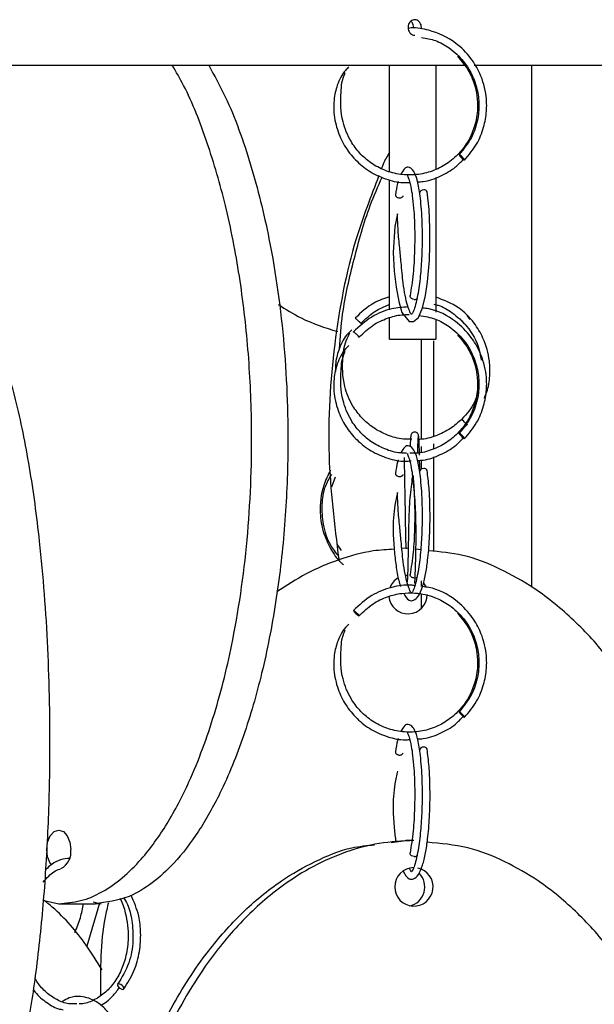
# Model space of a CAD drawing. Header units: millimetres. Extents: x 331 to 1634, y 417 to 1709.
# Tile 131 of 142: x 1489 to 1527, y 895 to 959. Entities that reach past the tile are written whole.
import ezdxf

# ---------------------------------------------------------------- set-up
doc = ezdxf.new("R2010")
doc.units = ezdxf.units.MM

msp = doc.modelspace()

# ---------------------------------------------------------------- linework, layer by layer
at = {"color": 7, "linetype": 'Continuous', "lineweight": 25}
for p, q in [((1453.707, 956.164), (1518.181, 956.164)), ((1518.791, 956.164), (1545.594, 956.164)), ((1522.536, 922.442), (1522.536, 956.164)), ((1517.997, 939.656), (1518.155, 939.452)), ((1518.549, 939.743), (1518.351, 940.009)), ((1513.315, 938.474), (1516.315, 938.474)), ((1515.391, 932.023), (1515.391, 938.474)), ((1516.185, 932.201), (1516.185, 938.357)), ((1515.391, 931.176), (1515.391, 931.536)), ((1516.185, 931.386), (1516.185, 931.7)), ((1516.185, 924.75), (1516.185, 930.875)), ((1515.391, 930.081), (1515.391, 930.654)), ((1509.605, 928.935), (1509.84, 929.571)), ((1510.221, 924.815), (1509.95, 925.22)), ((1515.374, 924.859), (1515.371, 925.041)), ((1514.515, 924.974), (1514.125, 924.941)), ((1515.374, 924.859), (1515.032, 924.904)), ((1514.359, 923.214), (1514.487, 923.223)), ((1515.078, 923.09), (1515.1, 923.078)), ((1515.391, 922.489), (1515.391, 922.866)), ((1515.522, 922.714), (1515.665, 922.465)), ((1515.391, 921.082), (1515.391, 921.968)), ((1513.429, 905.95), (1514.373, 906.078)), ((1514.894, 906.078), (1514.373, 906.078)), ((1491.007, 902.198), (1491.94, 901.998)), ((1494.168, 902.109), (1494.687, 901.998)), ((1491.94, 901.998), (1494.285, 901.998)), ((1494.571, 902.023), (1493.749, 899.26)), ((1494.687, 901.998), (1494.285, 901.998))]:
    msp.add_line(p, q, dxfattribs=at)
at = {"color": 7, "linetype": 'Continuous', "lineweight": 25, "flags": 128}
for points in [[(1518.172, 950.042), (1518.176, 950.057), (1518.154, 950.096), (1518.107, 950.154), (1518.044, 950.222), (1517.974, 950.289), (1517.907, 950.346), (1517.855, 950.383), (1517.824, 950.396), (1517.819, 950.381), (1517.842, 950.342), (1517.888, 950.284), (1517.951, 950.216), (1518.021, 950.149), (1518.088, 950.092), (1518.141, 950.055), (1518.172, 950.042)], [(1513.847, 946.566), (1513.672, 945.746), (1513.561, 944.075), (1513.631, 942.87), (1513.745, 941.84), (1513.917, 940.894), (1514.131, 940.189), (1514.59, 939.608), (1514.882, 939.605), (1515.192, 939.877), (1515.46, 940.486), (1515.655, 941.292), (1515.788, 942.182), (1515.906, 943.583), (1515.94, 944.55), (1515.937, 945.662), (1515.88, 946.849), (1515.756, 947.989), (1515.756, 947.989)], [(1515.543, 948.113), (1515.446, 948.101), (1515.359, 948.064), (1515.296, 948.007), (1515.266, 947.939), (1515.27, 947.877)], [(1514.927, 941.042), (1514.831, 941.057), (1514.745, 941.096), (1514.681, 941.154), (1514.651, 941.222), (1514.655, 941.283)], [(1518.351, 932.938), (1518.338, 932.953), (1518.301, 932.992), (1518.244, 933.05), (1518.177, 933.118), (1518.109, 933.185), (1518.051, 933.242), (1518.012, 933.279), (1517.997, 933.292), (1518.009, 933.277), (1518.047, 933.238), (1518.103, 933.18), (1518.171, 933.112), (1518.239, 933.044), (1518.297, 932.988), (1518.336, 932.95), (1518.351, 932.938)], [(1518.172, 932.042), (1518.176, 932.057), (1518.154, 932.096), (1518.107, 932.154), (1518.044, 932.222), (1517.974, 932.289), (1517.907, 932.346), (1517.855, 932.383), (1517.824, 932.396), (1517.819, 932.381), (1517.842, 932.342), (1517.888, 932.284), (1517.951, 932.216), (1518.021, 932.149), (1518.088, 932.092), (1518.141, 932.055), (1518.172, 932.042)], [(1515.543, 930.113), (1515.446, 930.101), (1515.359, 930.064), (1515.296, 930.007), (1515.266, 929.939), (1515.27, 929.877)], [(1514.927, 923.042), (1514.831, 923.057), (1514.745, 923.096), (1514.681, 923.154), (1514.651, 923.222), (1514.655, 923.283)], [(1518.172, 914.042), (1518.176, 914.057), (1518.154, 914.096), (1518.107, 914.154), (1518.044, 914.222), (1517.974, 914.289), (1517.907, 914.346), (1517.855, 914.383), (1517.824, 914.396), (1517.819, 914.381), (1517.842, 914.342), (1517.888, 914.284), (1517.951, 914.216), (1518.021, 914.149), (1518.088, 914.092), (1518.141, 914.055), (1518.172, 914.042)], [(1515.543, 912.113), (1515.446, 912.101), (1515.359, 912.064), (1515.296, 912.007), (1515.266, 911.939), (1515.27, 911.877)], [(1491.488, 904.479), (1491.389, 904.614), (1491.22, 905.019), (1491.16, 905.498), (1491.22, 905.976), (1491.389, 906.382), (1491.641, 906.653), (1491.94, 906.748), (1492.238, 906.653), (1492.491, 906.382), (1492.66, 905.976), (1492.719, 905.498), (1492.719, 905.498)], [(1514.927, 905.042), (1514.831, 905.057), (1514.745, 905.096), (1514.681, 905.154), (1514.651, 905.222), (1514.655, 905.283)], [(1496.079, 896.462), (1496.129, 896.477), (1496.151, 896.516), (1496.14, 896.574), (1496.099, 896.642), (1496.034, 896.709), (1495.955, 896.766), (1495.874, 896.803), (1495.803, 896.816), (1495.753, 896.801), (1495.731, 896.762), (1495.742, 896.704), (1495.783, 896.636), (1495.848, 896.569), (1495.927, 896.512), (1496.008, 896.475), (1496.079, 896.462)]]:
    msp.add_lwpolyline(points, dxfattribs=at)
at = {"color": 7, "linetype": 'Continuous', "lineweight": 25}
for centre, radius, start, end in [((1515.569, 947.913), 0.202, 22.03453, 97.3882), ((1514.959, 941.233), 0.194, 260.5303, 339.81943), ((1515.569, 929.913), 0.202, 22.03453, 97.3882), ((1514.959, 923.233), 0.194, 260.5303, 339.81943), ((1514.515, 921.974), 1.25, 120.53216, 160.4859), ((1514.515, 921.974), 1.25, 185.81591, 0), ((1511.727, 921.367), 0.846, 210.62407, 244.67177), ((1515.569, 911.913), 0.202, 22.03453, 97.3882), ((1491.539, 905.331), 1.192, 296.91657, 8.06288), ((1514.959, 905.233), 0.194, 260.5303, 339.81943), ((1514.904, 903.087), 1.241, 90.44191, 180.43519), ((1514.904, 903.084), 1.241, 180.29074, 78.33072), ((1514.35, 903.079), 1.256, 283.04487, 44.97777)]:
    msp.add_arc(centre, radius, start, end, dxfattribs=at)
for points, knots in [([(1515.378, 958.521), (1515.381, 958.551), (1515.392, 958.635), (1515.369, 958.778), (1515.298, 958.928), (1515.187, 959.042), (1515.05, 959.107), (1514.902, 959.116), (1514.76, 959.067), (1514.639, 958.968), (1514.554, 958.828), (1514.514, 958.663), (1514.523, 958.492), (1514.581, 958.334), (1514.681, 958.209), (1514.81, 958.125), (1514.906, 958.115), (1514.953, 958.11)], [0, 0, 0, 0, 0.036396, 0.105381, 0.174365, 0.24335, 0.312335, 0.38132, 0.450305, 0.51929, 0.588275, 0.65726, 0.726244, 0.795229, 0.864214, 0.933199, 1, 1, 1, 1]), ([(1514.886, 958.609), (1514.881, 958.665), (1514.871, 958.777), (1514.804, 958.92), (1514.735, 958.983), (1514.705, 959.01)], [0, 0, 0, 0, 0.357832, 0.715663, 1, 1, 1, 1]), ([(1518.176, 950.043), (1518.454, 950.375), (1518.986, 951.007), (1519.437, 952.117), (1519.624, 953.171), (1519.597, 954.361), (1519.269, 955.541), (1518.572, 956.719), (1517.505, 957.787), (1516.127, 958.408), (1515.04, 958.622), (1514.595, 958.562), (1514.528, 958.554)], [0, 0, 0, 0, 0.1096452, 0.2093709, 0.2991664, 0.3790241, 0.5084852, 0.6033301, 0.7232419, 0.8854199, 0.9828947, 1, 1, 1, 1]), ([(1515.391, 957.968), (1515.696, 957.916), (1516.333, 957.809), (1517.272, 957.266), (1518.264, 956.357), (1518.909, 955.126), (1519.144, 953.826), (1519.07, 952.663), (1518.671, 951.434), (1518.111, 950.751), (1517.82, 950.395)], [0, 0, 0, 0, 0.095287, 0.198602, 0.329228, 0.505903, 0.612059, 0.729818, 0.859129, 1, 1, 1, 1]), ([(1491.94, 901.998), (1492.413, 902.037), (1493.361, 902.114), (1494.748, 902.708), (1496.065, 903.625), (1497.507, 905.054), (1498.983, 907.109), (1500.612, 910.23), (1502.076, 914.212), (1503.403, 919.609), (1504.273, 925.927), (1504.491, 932.268), (1504.228, 937.828), (1503.673, 942.554), (1502.798, 947.042), (1501.589, 951.179), (1500.413, 954.227), (1499.529, 955.736), (1499.278, 956.164)], [0, 0, 0, 0, 0.034649, 0.069313, 0.104388, 0.139488, 0.193045, 0.246688, 0.324737, 0.402911, 0.510717, 0.618604, 0.691615, 0.764831, 0.837755, 0.905541, 0.973241, 1, 1, 1, 1]), ([(1501.633, 956.164), (1502, 955.499), (1503.075, 953.553), (1504.413, 949.771), (1505.751, 944.391), (1506.618, 938.067), (1506.837, 931.728), (1506.573, 926.168), (1506.019, 921.44), (1505.141, 916.958), (1503.945, 912.802), (1502.554, 909.375), (1501.014, 906.624), (1499.531, 904.678), (1498.005, 903.296), (1496.306, 902.247), (1495.03, 902.089), (1494.285, 901.998)], [0, 0, 0, 0, 0.040511, 0.118581, 0.196776, 0.304611, 0.412526, 0.485556, 0.558792, 0.631735, 0.69954, 0.767257, 0.817605, 0.86788, 0.906778, 0.945637, 1, 1, 1, 1]), ([(1517.712, 956.76), (1517.954, 956.477), (1518.412, 955.941), (1518.916, 954.79), (1519.092, 953.521), (1518.877, 952.267), (1518.453, 951.282), (1517.837, 950.444), (1517.035, 949.766), (1516.095, 949.294), (1515.072, 949.061), (1514.023, 949.075), (1513.015, 949.341), (1512.118, 949.82), (1511.379, 950.469), (1510.727, 951.346), (1510.178, 952.679), (1510.142, 954.187), (1510.257, 955.277), (1510.451, 955.659), (1510.463, 955.682)], [0, 0, 0, 0, 0.056538, 0.106909, 0.188776, 0.246731, 0.298158, 0.350833, 0.404406, 0.458009, 0.511613, 0.565212, 0.618816, 0.671342, 0.720676, 0.768599, 0.837588, 0.934979, 0.996002, 1, 1, 1, 1]), ([(1513.315, 949.304), (1513.315, 949.78), (1513.315, 951.712), (1513.315, 954.057), (1513.315, 955.947), (1513.315, 956.164)], [0, 0, 0, 0, 0.224086, 0.910946, 1, 1, 1, 1]), ([(1516.315, 956.164), (1516.315, 955.221), (1516.315, 952.893), (1516.315, 950.735), (1516.315, 949.451)], [0, 0, 0, 0, 0.404843, 1, 1, 1, 1]), ([(1510.687, 956.053), (1510.614, 955.983), (1510.278, 955.665), (1509.925, 954.924), (1509.71, 953.983), (1509.708, 952.952), (1509.943, 951.889), (1510.466, 950.819), (1511.197, 949.925), (1512.124, 949.21), (1513.195, 948.757), (1514.056, 948.554), (1514.534, 948.595), (1514.627, 948.603)], [0, 0, 0, 0, 0.028742, 0.132253, 0.224011, 0.303, 0.423321, 0.530037, 0.639379, 0.750583, 0.861882, 0.973179, 1, 1, 1, 1]), ([(1513.315, 950.528), (1513.168, 950.289), (1512.968, 949.962), (1512.843, 949.594), (1512.81, 949.495)], [0, 0, 0, 0, 0.7326774, 1, 1, 1, 1]), ([(1515.134, 948.637), (1515.258, 948.642), (1515.768, 948.662), (1516.615, 948.98), (1517.5, 949.47), (1517.93, 949.917), (1518.095, 950.087)], [0, 0, 0, 0, 0.110011, 0.454028, 0.791109, 1, 1, 1, 1]), ([(1515.141, 941.166), (1515.206, 941.556), (1515.329, 942.3), (1515.427, 943.63), (1515.461, 944.871), (1515.439, 946.233), (1515.344, 947.54), (1515.167, 948.603), (1514.977, 949.208), (1514.775, 949.506), (1514.474, 949.603), (1514.296, 949.541), (1514.144, 949.268), (1514.061, 949.117)], [0, 0, 0, 0, 0.1126517, 0.2151346, 0.3075146, 0.3897976, 0.5236267, 0.6314253, 0.7297013, 0.8097507, 0.8457722, 0.914987, 1, 1, 1, 1]), ([(1512.644, 949.036), (1512.121, 947.689), (1510.765, 944.2), (1509.639, 938.095), (1509.195, 931.096), (1509.765, 926.476), (1510.042, 924.236)], [0, 0, 0, 0, 0.1733996, 0.4491956, 0.732886, 1, 1, 1, 1]), ([(1510.088, 937.858), (1510.142, 938.602), (1510.283, 940.562), (1511.024, 943.646), (1511.833, 946.634), (1512.583, 948.337), (1512.85, 948.945)], [0, 0, 0, 0, 0.193224, 0.509053, 0.824807, 1, 1, 1, 1]), ([(1513.315, 940.368), (1513.315, 940.685), (1513.315, 941.593), (1513.315, 943.602), (1513.315, 946.087), (1513.315, 947.942), (1513.315, 948.768)], [0, 0, 0, 0, 0.160717, 0.4599, 0.759562, 1, 1, 1, 1]), ([(1513.886, 948.667), (1513.87, 948.62), (1513.793, 948.392), (1513.744, 948.065), (1513.705, 947.805)], [0, 0, 0, 0, 0.203956, 1, 1, 1, 1]), ([(1514.478, 949.059), (1514.478, 949.067), (1514.48, 949.096), (1514.48, 949.043), (1514.594, 948.794), (1514.723, 948.253), (1514.829, 947.54), (1514.909, 946.686), (1514.96, 945.547), (1514.953, 944.156), (1514.865, 942.593), (1514.726, 941.727), (1514.652, 941.272)], [0, 0, 0, 0, 0.02921, 0.108886, 0.19578, 0.302814, 0.378357, 0.470236, 0.578423, 0.702846, 0.843404, 1, 1, 1, 1]), ([(1516.315, 948.916), (1516.315, 947.786), (1516.315, 945.711), (1516.315, 943.114), (1516.315, 941.286), (1516.315, 940.489), (1516.315, 940.21)], [0, 0, 0, 0, 0.3205654, 0.5885109, 0.856072, 1, 1, 1, 1]), ([(1513.708, 947.805), (1513.706, 947.791), (1513.702, 947.76), (1513.726, 947.71), (1513.77, 947.664), (1513.833, 947.627), (1513.908, 947.604), (1513.984, 947.599), (1514.036, 947.601), (1514.058, 947.609), (1514.06, 947.61)], [0, 0, 0, 0, 0.113282, 0.267934, 0.414653, 0.547699, 0.715997, 0.849052, 0.982107, 1, 1, 1, 1]), ([(1515.108, 941.113), (1515.066, 940.924), (1514.979, 940.537), (1514.838, 940.214), (1514.728, 940.031), (1514.706, 940.074), (1514.484, 940.608), (1514.334, 941.265), (1514.186, 942.209), (1514.094, 943.248), (1513.977, 944.414), (1513.872, 945.509), (1513.847, 946.217), (1513.834, 946.568)], [0, 0, 0, 0, 0.071134, 0.14497, 0.211025, 0.370445, 0.460932, 0.546647, 0.62857, 0.745086, 0.821992, 0.911757, 1, 1, 1, 1]), ([(1484.51, 942.45), (1484.77, 942.411), (1485.29, 942.333), (1486.051, 941.739), (1486.773, 940.822), (1487.564, 939.393), (1488.374, 937.339), (1489.268, 934.217), (1490.07, 930.235), (1490.798, 924.838), (1491.276, 918.521), (1491.395, 912.18), (1491.251, 906.62), (1490.947, 901.892), (1490.465, 897.41), (1489.809, 893.254), (1489.046, 889.826), (1488.201, 887.076), (1487.388, 885.13), (1486.551, 883.748), (1485.619, 882.699), (1484.919, 882.541), (1484.51, 882.45)], [0, 0, 0, 0, 0.028732, 0.057477, 0.086562, 0.11567, 0.160081, 0.204563, 0.269285, 0.33411, 0.423508, 0.512972, 0.573515, 0.634229, 0.694701, 0.750912, 0.807051, 0.84879, 0.89047, 0.922717, 0.954932, 1, 1, 1, 1]), ([(1513.315, 941.206), (1512.967, 941.089), (1512.129, 940.807), (1511.487, 940.191), (1511.111, 939.831)], [0, 0, 0, 0, 0.4151927, 1, 1, 1, 1]), ([(1519.435, 934.651), (1519.498, 934.786), (1519.711, 935.243), (1519.823, 936.07), (1519.811, 937.255), (1519.477, 938.44), (1518.773, 939.61), (1517.782, 940.633), (1516.824, 940.996), (1516.315, 941.19)], [0, 0, 0, 0, 0.054441, 0.185114, 0.301328, 0.489725, 0.627739, 0.802209, 1, 1, 1, 1]), ([(1506.127, 940.709), (1506.616, 940.402), (1507.815, 939.649), (1509.158, 939.216), (1509.953, 938.96)], [0, 0, 0, 0, 0.408266, 1, 1, 1, 1]), ([(1514.524, 940.553), (1514.169, 940.529), (1513.35, 940.472), (1512.089, 939.95), (1511.37, 939.283), (1510.995, 938.935)], [0, 0, 0, 0, 0.267532, 0.618152, 1, 1, 1, 1]), ([(1511.482, 939.496), (1511.765, 939.77), (1512.302, 940.29), (1512.99, 940.577), (1513.315, 940.713)], [0, 0, 0, 0, 0.528303, 1, 1, 1, 1]), ([(1518.176, 932.043), (1518.454, 932.375), (1518.986, 933.007), (1519.437, 934.117), (1519.624, 935.171), (1519.597, 936.362), (1519.268, 937.54), (1518.573, 938.723), (1517.504, 939.764), (1516.36, 940.382), (1515.593, 940.465), (1515.458, 940.48)], [0, 0, 0, 0, 0.1191604, 0.2275404, 0.3251285, 0.4119165, 0.5526125, 0.6556881, 0.7860061, 0.9622582, 1, 1, 1, 1]), ([(1516.185, 940.722), (1516.281, 940.704), (1516.709, 940.619), (1517.462, 940.151), (1518.46, 939.256), (1519.094, 938.134), (1519.21, 937.335), (1519.242, 937.108)], [0, 0, 0, 0, 0.058465, 0.260952, 0.516944, 0.863157, 1, 1, 1, 1]), ([(1511.111, 939.831), (1511.113, 939.83), (1511.115, 939.826), (1511.142, 939.801), (1511.183, 939.762), (1511.234, 939.715), (1511.293, 939.661), (1511.345, 939.614), (1511.372, 939.59), (1511.38, 939.583)], [0, 0, 0, 0, 0.13785, 0.312213, 0.450053, 0.60206, 0.762284, 0.922509, 1, 1, 1, 1]), ([(1511.367, 938.6), (1511.648, 938.872), (1512.185, 939.39), (1513.151, 939.842), (1513.959, 940.059), (1514.435, 940.058), (1514.594, 940.057)], [0, 0, 0, 0, 0.318337, 0.607852, 0.868527, 1, 1, 1, 1]), ([(1513.315, 938.474), (1513.315, 938.515), (1513.315, 938.597), (1513.315, 939.096), (1513.315, 939.635), (1513.315, 939.855)], [0, 0, 0, 0, 0.372285, 0.744724, 1, 1, 1, 1]), ([(1515.246, 940.001), (1515.601, 939.942), (1516.288, 939.829), (1517.272, 939.268), (1518.264, 938.357), (1518.909, 937.126), (1519.144, 935.826), (1519.07, 934.663), (1518.671, 933.434), (1518.111, 932.751), (1517.82, 932.395)], [0, 0, 0, 0, 0.108908, 0.210668, 0.339327, 0.513342, 0.617899, 0.733885, 0.86125, 1, 1, 1, 1]), ([(1516.315, 939.749), (1516.315, 939.45), (1516.315, 938.689), (1516.315, 938.555), (1516.315, 938.474)], [0, 0, 0, 0, 0.394503, 1, 1, 1, 1]), ([(1510.89, 939.081), (1510.771, 938.968), (1510.386, 938.605), (1510.024, 937.818), (1509.822, 937.004), (1509.835, 936.533), (1509.839, 936.385)], [0, 0, 0, 0, 0.163353, 0.527863, 0.851445, 1, 1, 1, 1]), ([(1514.762, 932.006), (1514.58, 932.002), (1514.044, 931.991), (1513.184, 932.245), (1512.269, 932.715), (1511.515, 933.366), (1510.849, 934.243), (1510.296, 935.573), (1510.246, 937.09), (1510.436, 938.281), (1510.698, 938.755), (1510.765, 938.876)], [0, 0, 0, 0, 0.057369, 0.169188, 0.278753, 0.381652, 0.481606, 0.62558, 0.82907, 0.956426, 1, 1, 1, 1]), ([(1510.999, 938.922), (1510.997, 938.925), (1510.99, 938.935), (1510.995, 938.935), (1510.998, 938.936)], [0, 0, 0, 0, 0.284432, 1, 1, 1, 1]), ([(1510.998, 938.936), (1511.004, 938.934), (1511.016, 938.93), (1511.054, 938.905), (1511.104, 938.866), (1511.161, 938.819), (1511.222, 938.765), (1511.275, 938.715), (1511.3, 938.688), (1511.31, 938.677)], [0, 0, 0, 0, 0.133658, 0.302718, 0.436366, 0.58375, 0.739102, 0.894453, 1, 1, 1, 1]), ([(1511.365, 938.602), (1511.364, 938.601), (1511.363, 938.598), (1511.344, 938.607), (1511.315, 938.625), (1511.288, 938.646), (1511.28, 938.652)], [0, 0, 0, 0, 0.110669, 0.432326, 0.839183, 1, 1, 1, 1]), ([(1517.712, 938.76), (1517.954, 938.477), (1518.412, 937.941), (1518.916, 936.79), (1519.092, 935.521), (1518.877, 934.267), (1518.453, 933.282), (1517.837, 932.444), (1517.035, 931.764), (1516.095, 931.303), (1515.275, 931.08), (1514.788, 931.102), (1514.647, 931.108)], [0, 0, 0, 0, 0.106017, 0.20047, 0.353982, 0.462655, 0.559089, 0.657862, 0.758319, 0.858831, 0.959346, 1, 1, 1, 1]), ([(1510.687, 938.053), (1510.614, 937.983), (1510.278, 937.665), (1509.925, 936.924), (1509.71, 935.983), (1509.708, 934.952), (1509.943, 933.889), (1510.466, 932.819), (1511.197, 931.925), (1512.124, 931.21), (1513.195, 930.756), (1514.086, 930.552), (1514.593, 930.598), (1514.715, 930.609)], [0, 0, 0, 0, 0.0285, 0.131138, 0.222122, 0.300445, 0.419752, 0.525568, 0.633988, 0.744255, 0.854616, 0.964974, 1, 1, 1, 1]), ([(1514.431, 931.112), (1514.296, 931.11), (1513.815, 931.103), (1513.015, 931.35), (1512.118, 931.818), (1511.379, 932.469), (1510.727, 933.346), (1510.178, 934.679), (1510.142, 936.187), (1510.257, 937.277), (1510.451, 937.659), (1510.463, 937.682)], [0, 0, 0, 0, 0.045521, 0.163195, 0.278504, 0.386806, 0.49201, 0.643461, 0.857261, 0.991223, 1, 1, 1, 1]), ([(1519.05, 935.088), (1518.981, 934.856), (1518.782, 934.178), (1518.308, 933.643), (1517.997, 933.292)], [0, 0, 0, 0, 0.342983, 1, 1, 1, 1]), ([(1517.998, 933.308), (1517.761, 933.091), (1517.263, 932.634), (1516.322, 932.209), (1515.598, 931.99), (1515.212, 931.999), (1515.179, 931.999)], [0, 0, 0, 0, 0.301304, 0.635176, 0.969075, 1, 1, 1, 1]), ([(1517.808, 932.474), (1517.818, 932.48), (1518.023, 932.6), (1518.18, 932.782), (1518.33, 932.957)], [0, 0, 0, 0, 0.047462, 1, 1, 1, 1]), ([(1514.701, 932.241), (1514.695, 932.208), (1514.684, 932.143), (1514.671, 931.884), (1514.663, 931.623), (1514.66, 931.532)], [0, 0, 0, 0, 0.3944982, 0.7887062, 1, 1, 1, 1]), ([(1515.203, 932.223), (1515.201, 932.249), (1515.196, 932.298), (1515.164, 932.363), (1515.121, 932.411), (1515.063, 932.452), (1514.99, 932.474), (1514.914, 932.473), (1514.837, 932.45), (1514.764, 932.395), (1514.708, 932.31), (1514.701, 932.245), (1514.697, 932.211)], [0, 0, 0, 0, 0.086177, 0.166848, 0.239858, 0.304593, 0.411684, 0.50296, 0.60774, 0.728867, 0.86189, 1, 1, 1, 1]), ([(1515.13, 930.637), (1515.255, 930.641), (1515.766, 930.662), (1516.615, 930.98), (1517.5, 931.47), (1517.93, 931.917), (1518.095, 932.087)], [0, 0, 0, 0, 0.111088, 0.454689, 0.791362, 1, 1, 1, 1]), ([(1515.148, 931.121), (1515.149, 931.178), (1515.156, 931.45), (1515.168, 931.786), (1515.183, 932.115), (1515.194, 932.172), (1515.199, 932.2)], [0, 0, 0, 0, 0.0817129, 0.3880592, 0.6941753, 1, 1, 1, 1]), ([(1515.261, 930.973), (1515.258, 931.089), (1515.246, 931.59), (1515.226, 932.111), (1515.209, 932.191), (1515.2, 932.229)], [0, 0, 0, 0, 0.133284, 0.578252, 1, 1, 1, 1]), ([(1515.141, 923.166), (1515.206, 923.556), (1515.329, 924.3), (1515.427, 925.63), (1515.461, 926.871), (1515.439, 928.233), (1515.344, 929.54), (1515.167, 930.603), (1514.977, 931.208), (1514.775, 931.506), (1514.474, 931.603), (1514.296, 931.541), (1514.144, 931.268), (1514.061, 931.117)], [0, 0, 0, 0, 0.112652, 0.215135, 0.307515, 0.389798, 0.523627, 0.631425, 0.729701, 0.809751, 0.845772, 0.914987, 1, 1, 1, 1]), ([(1514.265, 930.825), (1514.275, 930.372), (1514.293, 929.553), (1514.32, 927.909), (1514.346, 926.486), (1514.36, 925.427), (1514.387, 925.035), (1514.394, 924.924)], [0, 0, 0, 0, 0.2714565, 0.4911473, 0.7802682, 0.9377221, 1, 1, 1, 1]), ([(1514.478, 931.059), (1514.478, 931.067), (1514.48, 931.096), (1514.48, 931.043), (1514.594, 930.794), (1514.723, 930.253), (1514.829, 929.54), (1514.909, 928.686), (1514.96, 927.547), (1514.953, 926.156), (1514.865, 924.593), (1514.726, 923.727), (1514.652, 923.272)], [0, 0, 0, 0, 0.02921, 0.108886, 0.19578, 0.302814, 0.378357, 0.470236, 0.578423, 0.702846, 0.843404, 1, 1, 1, 1]), ([(1513.886, 930.667), (1513.87, 930.62), (1513.793, 930.392), (1513.744, 930.065), (1513.705, 929.805)], [0, 0, 0, 0, 0.203956, 1, 1, 1, 1]), ([(1515.282, 930.01), (1515.281, 930.086), (1515.277, 930.327), (1515.272, 930.498), (1515.269, 930.615)], [0, 0, 0, 0, 0.3143514, 1, 1, 1, 1]), ([(1509.505, 930.007), (1509.346, 929.684), (1508.923, 928.825), (1508.766, 927.409), (1509.001, 926.016), (1509.49, 924.936), (1509.951, 924.224), (1510.301, 923.938), (1510.355, 923.893)], [0, 0, 0, 0, 0.162957, 0.433078, 0.62429, 0.793988, 0.967836, 1, 1, 1, 1]), ([(1509.568, 929.729), (1509.414, 929.468), (1509.062, 928.876), (1508.918, 927.742), (1508.999, 926.464), (1509.36, 925.289), (1509.836, 924.688), (1510.021, 924.455)], [0, 0, 0, 0, 0.160777, 0.365372, 0.592323, 0.841537, 1, 1, 1, 1]), ([(1513.708, 929.805), (1513.706, 929.791), (1513.702, 929.76), (1513.726, 929.71), (1513.77, 929.664), (1513.833, 929.627), (1513.908, 929.604), (1513.984, 929.599), (1514.036, 929.601), (1514.058, 929.609), (1514.06, 929.61)], [0, 0, 0, 0, 0.113282, 0.267934, 0.414653, 0.547699, 0.715997, 0.849052, 0.982107, 1, 1, 1, 1]), ([(1514.243, 922.048), (1514.348, 921.863), (1514.522, 921.555), (1514.914, 921.573), (1515.223, 921.856), (1515.462, 922.425), (1515.658, 923.236), (1515.811, 924.273), (1515.906, 925.401), (1515.947, 926.599), (1515.944, 927.719), (1515.888, 928.934), (1515.802, 929.624), (1515.756, 929.989)], [0, 0, 0, 0, 0.103648, 0.172524, 0.256247, 0.354111, 0.444878, 0.527192, 0.640106, 0.713396, 0.797805, 0.89333, 1, 1, 1, 1]), ([(1514.791, 929.562), (1514.78, 929.467), (1514.715, 928.937), (1514.575, 927.692), (1514.558, 926.263), (1514.534, 924.974), (1514.512, 923.915), (1514.49, 923.182), (1514.472, 922.817), (1514.462, 922.795), (1514.458, 922.785)], [0, 0, 0, 0, 0.033261, 0.186454, 0.382293, 0.486504, 0.626762, 0.802574, 0.904185, 1, 1, 1, 1]), ([(1514.983, 923.111), (1514.99, 923.271), (1515.003, 923.583), (1515.019, 924.291), (1515.036, 925.056), (1515.051, 926.031), (1515.022, 927.337), (1514.936, 928.667), (1514.889, 929.389), (1514.872, 929.656)], [0, 0, 0, 0, 0.141946, 0.278473, 0.378224, 0.504507, 0.672181, 0.878791, 1, 1, 1, 1]), ([(1513.847, 928.566), (1513.783, 928.3), (1513.606, 927.555), (1513.527, 926.228), (1513.623, 924.871), (1513.741, 923.794), (1513.879, 922.976), (1513.996, 922.622), (1514.038, 922.496)], [0, 0, 0, 0, 0.1360811, 0.3802449, 0.5561835, 0.7218092, 0.901006, 1, 1, 1, 1]), ([(1515.099, 923.076), (1515.06, 922.9), (1514.976, 922.528), (1514.838, 922.214), (1514.728, 922.031), (1514.706, 922.074), (1514.484, 922.608), (1514.334, 923.265), (1514.186, 924.209), (1514.094, 925.248), (1513.977, 926.414), (1513.872, 927.509), (1513.847, 928.217), (1513.834, 928.568)], [0, 0, 0, 0, 0.066453, 0.140661, 0.207049, 0.367272, 0.458215, 0.544362, 0.626698, 0.743802, 0.821095, 0.911313, 1, 1, 1, 1]), ([(1513.629, 924.899), (1513.177, 924.873), (1511.955, 924.803), (1510.032, 924.259), (1507.926, 923.377), (1506.665, 922.55), (1506.041, 922.14)], [0, 0, 0, 0, 0.16576, 0.448063, 0.726909, 1, 1, 1, 1]), ([(1529.274, 915.089), (1528.7, 916.026), (1527.548, 917.904), (1525.299, 920.342), (1522.931, 922.297), (1520.479, 923.666), (1518.183, 924.592), (1516.586, 924.731), (1515.84, 924.796)], [0, 0, 0, 0, 0.190752, 0.382583, 0.574139, 0.722345, 0.870403, 1, 1, 1, 1]), ([(1514.964, 922.546), (1514.885, 922.557), (1514.388, 922.632), (1513.414, 922.458), (1512.09, 921.962), (1511.37, 921.287), (1510.995, 920.935)], [0, 0, 0, 0, 0.053871, 0.341057, 0.656482, 1, 1, 1, 1]), ([(1514.947, 922.685), (1514.957, 922.698), (1514.969, 922.712), (1514.979, 923.006), (1514.98, 923.024)], [0, 0, 0, 0, 0.93871, 1, 1, 1, 1]), ([(1518.176, 914.043), (1518.454, 914.375), (1518.986, 915.007), (1519.437, 916.117), (1519.624, 917.171), (1519.597, 918.362), (1519.268, 919.54), (1518.573, 920.723), (1517.504, 921.764), (1516.36, 922.382), (1515.593, 922.465), (1515.458, 922.48)], [0, 0, 0, 0, 0.11916, 0.22754, 0.325129, 0.411916, 0.552612, 0.655688, 0.786006, 0.962258, 1, 1, 1, 1]), ([(1511.367, 920.6), (1511.648, 920.871), (1512.185, 921.388), (1513.151, 921.848), (1514.078, 922.071), (1515.135, 922.098), (1516.197, 921.857), (1517.273, 921.274), (1518.264, 920.354), (1518.909, 919.126), (1519.144, 917.826), (1519.07, 916.663), (1518.671, 915.434), (1518.111, 914.751), (1517.82, 914.395)], [0, 0, 0, 0, 0.0818952, 0.1563759, 0.2234369, 0.2830716, 0.3797625, 0.4505918, 0.5401439, 0.6612654, 0.734042, 0.8147731, 0.9034241, 1, 1, 1, 1]), ([(1517.712, 920.76), (1517.954, 920.477), (1518.412, 919.941), (1518.916, 918.79), (1519.092, 917.521), (1518.877, 916.267), (1518.453, 915.282), (1517.837, 914.444), (1517.035, 913.766), (1516.095, 913.294), (1515.072, 913.061), (1514.023, 913.075), (1513.015, 913.341), (1512.118, 913.82), (1511.379, 914.469), (1510.727, 915.346), (1510.178, 916.679), (1510.142, 918.187), (1510.257, 919.277), (1510.451, 919.659), (1510.463, 919.682)], [0, 0, 0, 0, 0.056538, 0.106909, 0.188776, 0.246731, 0.298158, 0.350833, 0.404406, 0.458009, 0.511613, 0.565212, 0.618816, 0.671342, 0.720676, 0.768599, 0.837588, 0.934979, 0.996002, 1, 1, 1, 1]), ([(1510.998, 920.936), (1511.004, 920.934), (1511.016, 920.93), (1511.054, 920.905), (1511.104, 920.866), (1511.161, 920.819), (1511.222, 920.765), (1511.275, 920.715), (1511.3, 920.688), (1511.31, 920.677)], [0, 0, 0, 0, 0.133658, 0.302718, 0.436366, 0.58375, 0.739102, 0.894453, 1, 1, 1, 1]), ([(1510.687, 920.053), (1510.614, 919.983), (1510.278, 919.665), (1509.925, 918.924), (1509.71, 917.983), (1509.708, 916.952), (1509.943, 915.889), (1510.466, 914.819), (1511.197, 913.925), (1512.124, 913.21), (1513.195, 912.757), (1514.056, 912.554), (1514.534, 912.595), (1514.627, 912.603)], [0, 0, 0, 0, 0.028742, 0.132253, 0.224011, 0.303, 0.423321, 0.530037, 0.639379, 0.750583, 0.861882, 0.973179, 1, 1, 1, 1]), ([(1515.141, 905.166), (1515.206, 905.556), (1515.329, 906.3), (1515.427, 907.63), (1515.461, 908.871), (1515.439, 910.233), (1515.344, 911.54), (1515.167, 912.603), (1514.977, 913.208), (1514.775, 913.506), (1514.474, 913.603), (1514.296, 913.541), (1514.144, 913.268), (1514.061, 913.117)], [0, 0, 0, 0, 0.112652, 0.215135, 0.307515, 0.389798, 0.523627, 0.631425, 0.729701, 0.809751, 0.845772, 0.914987, 1, 1, 1, 1]), ([(1515.147, 912.638), (1515.266, 912.642), (1515.772, 912.663), (1516.615, 912.98), (1517.508, 913.476), (1517.944, 913.929), (1518.115, 914.107)], [0, 0, 0, 0, 0.105859, 0.448226, 0.78369, 1, 1, 1, 1]), ([(1514.478, 913.059), (1514.478, 913.067), (1514.48, 913.096), (1514.48, 913.043), (1514.594, 912.794), (1514.723, 912.253), (1514.829, 911.54), (1514.909, 910.686), (1514.96, 909.547), (1514.953, 908.156), (1514.865, 906.593), (1514.726, 905.727), (1514.652, 905.272)], [0, 0, 0, 0, 0.02921, 0.108886, 0.19578, 0.302814, 0.378357, 0.470236, 0.578423, 0.702846, 0.843404, 1, 1, 1, 1]), ([(1513.886, 912.667), (1513.87, 912.62), (1513.793, 912.392), (1513.744, 912.065), (1513.705, 911.805)], [0, 0, 0, 0, 0.203956, 1, 1, 1, 1]), ([(1513.708, 911.805), (1513.706, 911.791), (1513.702, 911.76), (1513.726, 911.71), (1513.77, 911.664), (1513.833, 911.627), (1513.908, 911.604), (1513.984, 911.599), (1514.036, 911.601), (1514.058, 911.609), (1514.06, 911.61)], [0, 0, 0, 0, 0.113282, 0.267934, 0.414653, 0.547699, 0.715997, 0.849052, 0.982107, 1, 1, 1, 1]), ([(1514.211, 904.088), (1514.325, 903.885), (1514.509, 903.558), (1514.913, 903.572), (1515.223, 903.856), (1515.462, 904.425), (1515.658, 905.236), (1515.811, 906.273), (1515.906, 907.401), (1515.947, 908.599), (1515.944, 909.719), (1515.888, 910.934), (1515.802, 911.624), (1515.756, 911.989)], [0, 0, 0, 0, 0.112152, 0.180375, 0.263303, 0.360239, 0.450145, 0.531678, 0.64352, 0.716115, 0.799723, 0.894342, 1, 1, 1, 1]), ([(1513.847, 910.566), (1513.783, 910.3), (1513.605, 909.555), (1513.528, 908.231), (1513.617, 906.92), (1513.694, 906.277), (1513.728, 905.99)], [0, 0, 0, 0, 0.195052, 0.545024, 0.797205, 1, 1, 1, 1]), ([(1514.894, 906.078), (1514.146, 906.039), (1512.649, 905.961), (1510.459, 905.368), (1508.378, 904.45), (1506.1, 903.021), (1503.769, 900.967), (1501.196, 897.845), (1498.884, 893.863), (1496.788, 888.466), (1495.413, 882.149), (1495.069, 875.808), (1495.485, 870.248), (1496.36, 865.52), (1497.748, 861.038), (1499.636, 856.882), (1501.833, 853.455), (1504.266, 850.704), (1506.609, 848.758), (1509.018, 847.376), (1511.701, 846.327), (1513.718, 846.169), (1514.894, 846.078)], [0, 0, 0, 0, 0.028732, 0.057477, 0.086562, 0.11567, 0.160081, 0.204563, 0.269285, 0.33411, 0.423508, 0.512972, 0.573515, 0.634229, 0.694701, 0.750912, 0.807051, 0.84879, 0.89047, 0.922717, 0.954932, 1, 1, 1, 1]), ([(1515.889, 846.163), (1516.293, 846.187), (1517.455, 846.256), (1519.311, 846.79), (1521.404, 847.698), (1523.668, 849.123), (1526.009, 851.176), (1528.57, 854.28), (1530.894, 858.272), (1532.984, 863.637), (1534.369, 869.974), (1534.765, 877.08), (1534.167, 883.054), (1533.1, 887.736), (1531.889, 891.448), (1530.159, 895.259), (1527.972, 898.677), (1525.533, 901.443), (1523.199, 903.384), (1520.78, 904.772), (1518.374, 905.739), (1516.639, 905.886), (1515.755, 905.961)], [0, 0, 0, 0, 0.015924, 0.045785, 0.075279, 0.105407, 0.15031, 0.196484, 0.261942, 0.329209, 0.419541, 0.512458, 0.604141, 0.651383, 0.698614, 0.755583, 0.813721, 0.855956, 0.899188, 0.931785, 0.965235, 1, 1, 1, 1]), ([(1514.373, 846.078), (1513.625, 846.117), (1512.128, 846.194), (1509.938, 846.788), (1507.857, 847.705), (1505.579, 849.134), (1503.248, 851.189), (1500.675, 854.31), (1498.363, 858.292), (1496.267, 863.689), (1494.892, 870.007), (1494.548, 876.348), (1494.964, 881.907), (1495.839, 886.635), (1497.227, 891.117), (1499.115, 895.274), (1501.312, 898.701), (1503.745, 901.45), (1506.087, 903.403), (1508.501, 904.764), (1510.533, 905.626), (1511.866, 905.756), (1512.361, 905.804)], [0, 0, 0, 0, 0.0295, 0.059012, 0.088875, 0.118759, 0.164357, 0.210028, 0.276478, 0.343035, 0.43482, 0.526674, 0.588835, 0.65117, 0.713257, 0.77097, 0.828609, 0.871463, 0.914256, 0.947365, 0.98044, 1, 1, 1, 1]), ([(1492.623, 904.929), (1492.582, 904.927), (1492.14, 904.902), (1491.564, 904.673), (1491.156, 904.255), (1491.061, 904.158)], [0, 0, 0, 0, 0.072121, 0.783907, 1, 1, 1, 1]), ([(1515.108, 905.113), (1515.066, 904.924), (1514.979, 904.538), (1514.838, 904.211), (1514.725, 904.044), (1514.729, 903.99), (1514.629, 904.265), (1514.622, 904.283)], [0, 0, 0, 0, 0.186551, 0.380185, 0.553415, 0.971497, 1, 1, 1, 1]), ([(1490.935, 903.393), (1491.051, 903.524), (1491.366, 903.879), (1491.754, 904.18), (1492.027, 904.234), (1492.037, 904.236)], [0, 0, 0, 0, 0.360056, 0.977243, 1, 1, 1, 1]), ([(1494.744, 897.725), (1494.409, 898.264), (1493.495, 899.734), (1492.185, 901.257), (1491.135, 902.097), (1490.937, 902.255)], [0, 0, 0, 0, 0.319399, 0.872147, 1, 1, 1, 1]), ([(1495.89, 902.342), (1495.897, 902.331), (1496.068, 902.058), (1496.323, 901.202), (1496.492, 899.942), (1496.327, 898.676), (1496, 897.688), (1495.522, 896.851), (1494.902, 896.173), (1494.178, 895.725), (1493.613, 895.511), (1493.303, 895.523), (1493.26, 895.524)], [0, 0, 0, 0, 0.004637, 0.112831, 0.288816, 0.413436, 0.523959, 0.637026, 0.751852, 0.866573, 0.98118, 1, 1, 1, 1]), ([(1496.121, 902.392), (1496.211, 902.248), (1496.484, 901.816), (1496.702, 900.841), (1496.786, 899.55), (1496.524, 898.06), (1496.014, 897.231), (1495.743, 896.792)], [0, 0, 0, 0, 0.089892, 0.270414, 0.48237, 0.725605, 1, 1, 1, 1]), ([(1496.139, 896.486), (1496.381, 896.861), (1496.844, 897.58), (1497.19, 898.864), (1497.268, 900.076), (1497.143, 901.348), (1496.807, 902.107), (1496.615, 902.543)], [0, 0, 0, 0, 0.221781, 0.424944, 0.609591, 0.775741, 1, 1, 1, 1]), ([(1492.983, 900.136), (1493.115, 900.451), (1493.367, 901.049), (1493.479, 901.693), (1493.533, 901.998)], [0, 0, 0, 0, 0.526042, 1, 1, 1, 1]), ([(1495.152, 902.062), (1495.077, 901.748), (1494.608, 899.789), (1494.63, 897.762), (1494.648, 896.06)], [0, 0, 0, 0, 0.160383, 1, 1, 1, 1]), ([(1493.117, 895.527), (1492.942, 895.521), (1492.5, 895.506), (1491.813, 895.761), (1491.13, 896.235), (1490.652, 896.734), (1490.452, 897.099), (1490.397, 897.2)], [0, 0, 0, 0, 0.167911, 0.423666, 0.674575, 0.910577, 1, 1, 1, 1]), ([(1490.282, 896.475), (1490.299, 896.448), (1490.508, 896.115), (1491.061, 895.666), (1491.71, 895.238), (1492.121, 895.16), (1492.225, 895.141)], [0, 0, 0, 0, 0.036728, 0.448065, 0.860353, 1, 1, 1, 1]), ([(1494.638, 895.433), (1494.639, 895.433), (1494.929, 895.548), (1495.362, 895.925), (1495.714, 896.38), (1495.856, 896.563)], [0, 0, 0, 0, 0.001643, 0.598625, 1, 1, 1, 1]), ([(1495.581, 894.308), (1495.393, 894.603), (1495.042, 895.155), (1494.281, 895.772), (1493.464, 896.043), (1492.695, 895.982), (1492.317, 895.764), (1492.17, 895.679)], [0, 0, 0, 0, 0.212984, 0.397458, 0.677168, 0.875074, 1, 1, 1, 1])]:
    msp.add_open_spline(points, degree=3, knots=knots, dxfattribs=at)
at = {"color": 1, "linetype": 'Continuous', "lineweight": 25}
for points, knots in [([(1514.06, 947.61), (1514.084, 947.618), (1514.128, 947.631), (1514.172, 947.67), (1514.196, 947.701), (1514.197, 947.721), (1514.197, 947.723)], [0, 0, 0, 0, 0.3336023, 0.6286995, 0.9541254, 1, 1, 1, 1]), ([(1511.38, 939.583), (1511.389, 939.575), (1511.414, 939.553), (1511.448, 939.523), (1511.476, 939.499), (1511.48, 939.497), (1511.482, 939.496)], [0, 0, 0, 0, 0.14205, 0.404819, 0.737213, 1, 1, 1, 1]), ([(1511.31, 938.677), (1511.314, 938.673), (1511.333, 938.654), (1511.355, 938.628), (1511.37, 938.605), (1511.366, 938.603), (1511.365, 938.602)], [0, 0, 0, 0, 0.0967961, 0.4060113, 0.7971588, 1, 1, 1, 1]), ([(1514.06, 929.61), (1514.084, 929.618), (1514.128, 929.631), (1514.172, 929.67), (1514.196, 929.701), (1514.197, 929.721), (1514.197, 929.723)], [0, 0, 0, 0, 0.333602, 0.6287, 0.954125, 1, 1, 1, 1]), ([(1511.31, 920.677), (1511.314, 920.673), (1511.333, 920.654), (1511.355, 920.628), (1511.37, 920.605), (1511.366, 920.603), (1511.365, 920.602)], [0, 0, 0, 0, 0.0967961, 0.4060113, 0.7971588, 1, 1, 1, 1]), ([(1514.06, 911.61), (1514.084, 911.618), (1514.128, 911.631), (1514.172, 911.67), (1514.196, 911.701), (1514.197, 911.721), (1514.197, 911.723)], [0, 0, 0, 0, 0.333602, 0.6287, 0.954125, 1, 1, 1, 1])]:
    msp.add_open_spline(points, degree=3, knots=knots, dxfattribs=at)

doc.saveas('drawing.dxf')
